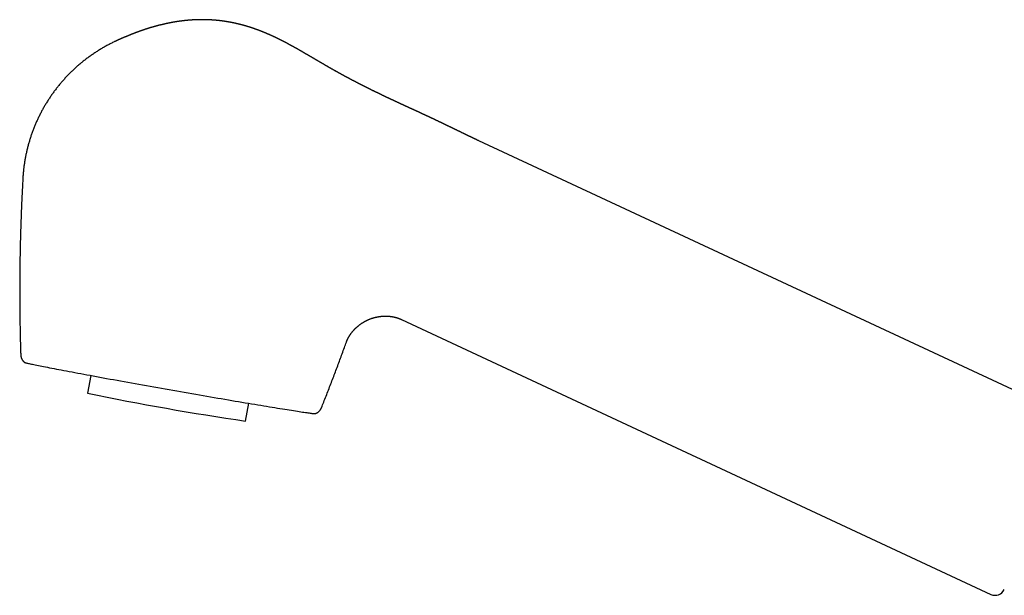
# Model space of a CAD drawing. Header units: millimetres. Extents: x 8 to 815, y 12 to 600.
# Tile 1 of 22: x 33 to 180, y 514 to 600. Entities that reach past the tile are written whole.
import ezdxf

# ---------------------------------------------------------------- set-up
doc = ezdxf.new("R2010")
doc.units = ezdxf.units.MM

msp = doc.modelspace()

# ---------------------------------------------------------------- linework, layer by layer
at = {"color": 7, "linetype": 'Continuous', "lineweight": 30}
for p, q in [((189.84, 540.85), (101.3, 582.13)), ((89.77, 555.51), (177.59, 514.56)), ((81.55, 552.13), (81.57, 552.16)), ((43.46, 547.18), (42.99, 544.53)), ((66.54, 540.38), (67.01, 543.03))]:
    msp.add_line(p, q, dxfattribs=at)
at = {"color": 7, "linetype": 'Continuous', "lineweight": 30, "flags": 128}
msp.add_lwpolyline([(33.6, 549.14), (33.6, 549.13), (33.62, 549.12), (33.65, 549.11), (33.7, 549.1), (33.77, 549.08), (33.84, 549.06), (33.94, 549.03), (34.05, 549.01), (34.17, 548.98), (34.3, 548.95), (34.46, 548.92), (34.62, 548.88), (34.8, 548.84), (34.99, 548.8), (35.2, 548.76), (35.42, 548.71), (35.66, 548.67), (35.91, 548.62), (36.17, 548.56), (36.44, 548.51), (36.73, 548.45), (37.03, 548.39), (37.34, 548.33), (37.67, 548.27), (38, 548.21), (38.35, 548.14), (38.71, 548.07), (39.08, 548), (39.47, 547.93), (39.86, 547.85), (40.27, 547.78), (40.68, 547.7), (41.1, 547.62), (41.54, 547.54), (41.98, 547.45), (42.43, 547.37), (42.9, 547.29), (43.37, 547.2), (43.84, 547.11), (44.33, 547.02), (44.82, 546.93), (45.32, 546.84), (45.83, 546.75), (46.35, 546.65), (46.87, 546.56), (47.39, 546.46), (47.92, 546.37), (48.46, 546.27), (49, 546.17), (49.54, 546.08), (50.09, 545.98), (50.65, 545.88), (51.2, 545.78), (51.76, 545.68), (52.32, 545.58), (52.88, 545.48), (53.45, 545.38), (54.01, 545.28), (54.58, 545.18), (55.15, 545.08), (55.71, 544.98), (56.28, 544.88), (56.85, 544.78), (57.41, 544.68), (57.98, 544.58), (58.54, 544.48), (59.1, 544.39), (59.65, 544.29), (60.21, 544.19), (60.76, 544.1), (61.31, 544), (61.85, 543.91), (62.39, 543.82), (62.92, 543.73), (63.45, 543.64), (63.97, 543.55), (64.49, 543.46), (65, 543.37), (65.5, 543.29), (66, 543.2), (66.48, 543.12), (66.97, 543.04), (67.44, 542.96), (67.9, 542.88), (68.36, 542.8), (68.81, 542.73), (69.25, 542.66), (69.67, 542.58), (70.09, 542.52), (70.5, 542.45), (70.9, 542.38), (71.29, 542.32), (71.66, 542.26), (72.03, 542.2), (72.38, 542.14), (72.72, 542.09), (73.05, 542.04), (73.37, 541.99), (73.67, 541.94), (73.97, 541.89), (74.25, 541.85), (74.51, 541.81), (74.77, 541.77), (75.01, 541.73), (75.23, 541.7), (75.45, 541.67), (75.65, 541.64), (75.83, 541.61), (76, 541.59), (76.16, 541.57), (76.3, 541.55), (76.43, 541.53), (76.54, 541.52), (76.64, 541.51), (76.73, 541.5), (76.8, 541.5), (76.85, 541.49), (76.89, 541.49), (76.92, 541.5), (76.92, 541.5)], dxfattribs=at)
at = {"color": 7, "linetype": 'Continuous', "lineweight": 30}
for centre, radius, start, end in [((125.14, 941.6), 405.47, 258.3112, 261.691), ((178.22, 515.92), 1.5, 245, 335)]:
    msp.add_arc(centre, radius, start, end, dxfattribs=at)
for points, knots in [([(101.3, 582.13), (101.29, 582.14), (101.26, 582.16), (101.19, 582.19), (101.11, 582.22), (101.04, 582.26), (100.97, 582.29), (100.92, 582.31), (100.87, 582.34), (100.82, 582.36), (100.77, 582.38), (100.72, 582.41), (100.68, 582.43), (100.65, 582.44), (100.63, 582.45), (100.61, 582.46), (100.59, 582.47), (100.55, 582.49), (100.5, 582.51), (100.44, 582.54), (100.37, 582.57), (100.31, 582.6), (100.26, 582.62), (100.22, 582.64), (100.18, 582.66), (100.14, 582.68), (100.1, 582.7), (100.07, 582.72), (100.04, 582.73), (100.02, 582.74), (99.99, 582.75), (99.97, 582.77), (99.93, 582.78), (99.89, 582.8), (99.85, 582.82), (99.8, 582.85), (99.74, 582.87), (99.69, 582.9), (99.64, 582.92), (99.59, 582.95), (99.55, 582.97), (99.52, 582.98), (99.49, 582.99), (99.47, 583.01), (99.44, 583.02), (99.4, 583.04), (99.37, 583.05), (99.33, 583.07), (99.28, 583.1), (99.21, 583.13), (99.13, 583.17), (99.04, 583.21), (98.94, 583.26), (98.83, 583.32), (98.74, 583.36), (98.67, 583.39), (98.61, 583.42), (98.56, 583.45), (98.51, 583.47), (98.47, 583.49), (98.44, 583.5), (98.41, 583.52), (98.39, 583.53), (98.37, 583.54), (98.35, 583.55), (98.32, 583.56), (98.29, 583.58), (98.25, 583.6), (98.21, 583.62), (98.17, 583.64), (98.12, 583.66), (98.07, 583.68), (98.01, 583.71), (97.96, 583.74), (97.92, 583.76), (97.88, 583.77), (97.86, 583.79), (97.84, 583.79), (97.82, 583.81), (97.79, 583.82), (97.76, 583.84), (97.7, 583.86), (97.63, 583.9), (97.55, 583.94), (97.48, 583.97), (97.41, 584), (97.36, 584.03), (97.32, 584.05), (97.29, 584.06), (97.27, 584.07), (97.26, 584.08), (97.24, 584.09), (97.23, 584.09), (97.2, 584.1), (97.17, 584.12), (97.12, 584.14), (97.06, 584.18), (96.99, 584.21), (96.92, 584.24), (96.86, 584.27), (96.8, 584.3), (96.74, 584.33), (96.68, 584.36), (96.6, 584.4), (96.51, 584.44), (96.4, 584.49), (96.32, 584.53), (96.25, 584.57), (96.2, 584.59), (96.15, 584.61), (96.11, 584.63), (96.06, 584.66), (96, 584.69), (95.93, 584.72), (95.86, 584.75), (95.8, 584.78), (95.74, 584.81), (95.7, 584.83), (95.67, 584.85), (95.64, 584.86), (95.62, 584.87), (95.6, 584.88), (95.57, 584.89), (95.55, 584.91), (95.51, 584.92), (95.46, 584.94), (95.4, 584.97), (95.34, 585), (95.28, 585.03), (95.23, 585.06), (95.18, 585.08), (95.14, 585.1), (95.1, 585.12), (95, 585.16), (94.9, 585.21), (94.81, 585.26), (94.76, 585.28), (94.71, 585.3), (94.66, 585.33), (94.61, 585.35), (94.57, 585.37), (94.53, 585.39), (94.5, 585.4), (94.46, 585.42), (94.42, 585.44), (94.36, 585.47), (94.3, 585.5), (94.23, 585.53), (94.16, 585.56), (94.09, 585.59), (94.03, 585.62), (93.98, 585.65), (93.93, 585.67), (93.88, 585.69), (93.84, 585.71), (93.79, 585.74), (93.74, 585.76), (93.69, 585.78), (93.65, 585.8), (93.61, 585.82), (93.56, 585.84), (93.52, 585.86), (93.49, 585.87), (93.46, 585.89), (93.44, 585.9), (93.42, 585.91), (93.38, 585.92), (93.34, 585.94), (93.3, 585.96), (93.25, 585.99), (93.2, 586.01), (93.15, 586.03), (93.1, 586.06), (93.04, 586.08), (93, 586.1), (92.95, 586.12), (92.92, 586.14), (92.88, 586.16), (92.85, 586.17), (92.8, 586.19), (92.75, 586.22), (92.7, 586.24), (92.65, 586.26), (92.6, 586.29), (92.54, 586.32), (92.47, 586.35), (92.4, 586.38), (92.34, 586.41), (92.28, 586.44), (92.23, 586.46), (92.18, 586.48), (92.13, 586.51), (92.08, 586.53), (92.04, 586.55), (92, 586.56), (91.97, 586.58), (91.93, 586.6), (91.9, 586.61), (91.86, 586.63), (91.84, 586.64), (91.82, 586.65), (91.8, 586.66), (91.78, 586.67), (91.75, 586.68), (91.72, 586.69), (91.68, 586.71), (91.63, 586.73), (91.58, 586.76), (91.54, 586.78), (91.5, 586.8), (91.45, 586.82), (91.4, 586.84), (91.35, 586.87), (91.3, 586.89), (91.26, 586.9), (91.23, 586.92), (91.2, 586.93), (91.15, 586.95), (91.1, 586.98), (91.04, 587), (90.98, 587.03), (90.93, 587.06), (90.87, 587.08), (90.81, 587.11), (90.77, 587.13), (90.73, 587.15), (90.7, 587.16), (90.68, 587.17), (90.65, 587.18), (90.63, 587.2), (90.58, 587.22), (90.51, 587.25), (90.43, 587.29), (90.36, 587.32), (90.29, 587.35), (90.22, 587.38), (90.16, 587.41), (90.1, 587.44), (90.05, 587.46), (90, 587.49), (89.95, 587.51), (89.9, 587.53), (89.84, 587.56), (89.79, 587.58), (89.74, 587.61), (89.69, 587.63), (89.65, 587.65), (89.61, 587.67), (89.58, 587.68), (89.56, 587.69), (89.55, 587.69), (89.54, 587.7), (89.52, 587.71), (89.5, 587.72), (89.46, 587.73), (89.41, 587.76), (89.35, 587.78), (89.29, 587.81), (89.23, 587.84), (89.18, 587.86), (89.14, 587.88), (89.1, 587.9), (89.07, 587.92), (89.03, 587.93), (89, 587.95), (88.98, 587.96), (88.95, 587.97), (88.91, 587.99), (88.85, 588.02), (88.78, 588.05), (88.73, 588.08), (88.67, 588.1), (88.63, 588.12), (88.58, 588.14), (88.53, 588.17), (88.49, 588.18), (88.46, 588.2), (88.44, 588.21), (88.42, 588.22), (88.4, 588.23), (88.37, 588.24), (88.34, 588.26), (88.29, 588.28), (88.23, 588.31), (88.16, 588.34), (88.1, 588.37), (88.04, 588.4), (87.99, 588.42), (87.94, 588.44), (87.88, 588.47), (87.82, 588.5), (87.74, 588.54), (87.65, 588.58), (87.57, 588.62), (87.5, 588.65), (87.46, 588.67), (87.41, 588.69), (87.37, 588.71), (87.34, 588.73), (87.31, 588.74), (87.27, 588.76), (87.22, 588.78), (87.18, 588.81), (87.13, 588.83), (87.07, 588.86), (86.99, 588.89), (86.91, 588.93), (86.84, 588.97), (86.78, 589), (86.73, 589.02), (86.69, 589.04), (86.65, 589.06), (86.6, 589.08), (86.56, 589.1), (86.53, 589.12), (86.5, 589.13), (86.47, 589.15), (86.43, 589.16), (86.4, 589.18), (86.36, 589.2), (86.33, 589.21), (86.3, 589.23), (86.28, 589.24), (86.26, 589.25), (86.24, 589.26), (86.21, 589.27), (86.19, 589.28), (86.14, 589.3), (86.09, 589.33), (86.03, 589.36), (85.96, 589.39), (85.91, 589.42), (85.86, 589.44), (85.81, 589.46), (85.78, 589.48), (85.76, 589.49), (85.74, 589.5), (85.71, 589.51), (85.68, 589.53), (85.64, 589.55), (85.6, 589.57), (85.54, 589.59), (85.47, 589.63), (85.39, 589.67), (85.31, 589.71), (85.22, 589.75), (85.14, 589.79), (85.06, 589.83), (85, 589.86), (84.95, 589.89), (84.89, 589.91), (84.84, 589.94), (84.79, 589.96), (84.75, 589.98), (84.72, 590), (84.69, 590.02), (84.66, 590.03), (84.65, 590.04), (84.63, 590.05), (84.6, 590.06), (84.56, 590.08), (84.52, 590.1), (84.47, 590.12), (84.42, 590.15), (84.36, 590.18), (84.3, 590.21), (84.23, 590.24), (84.17, 590.27), (84.12, 590.3), (84.09, 590.32), (84.07, 590.33), (84.04, 590.34), (84, 590.36), (83.96, 590.38), (83.91, 590.41), (83.86, 590.43), (83.81, 590.46), (83.75, 590.49), (83.7, 590.52), (83.66, 590.54), (83.63, 590.55), (83.61, 590.56), (83.59, 590.57), (83.56, 590.59), (83.53, 590.6), (83.48, 590.62), (83.44, 590.65), (83.39, 590.68), (83.34, 590.7), (83.29, 590.72), (83.25, 590.75), (83.2, 590.77), (83.16, 590.79), (83.13, 590.81), (83.1, 590.82), (83.08, 590.84), (83.05, 590.85), (83.01, 590.87), (82.97, 590.89), (82.91, 590.92), (82.85, 590.95), (82.78, 590.99), (82.7, 591.03), (82.63, 591.07), (82.55, 591.11), (82.47, 591.15), (82.39, 591.19), (82.31, 591.23), (82.25, 591.27), (82.2, 591.29), (82.16, 591.32), (82.11, 591.34), (82.07, 591.36), (82.04, 591.38), (82.01, 591.4), (81.97, 591.41), (81.93, 591.44), (81.87, 591.47), (81.81, 591.5), (81.74, 591.54), (81.68, 591.57), (81.63, 591.6), (81.6, 591.61), (81.58, 591.63), (81.55, 591.64), (81.52, 591.66), (81.47, 591.68), (81.42, 591.71), (81.37, 591.74), (81.31, 591.77), (81.27, 591.79), (81.22, 591.82), (81.18, 591.84), (81.14, 591.86), (81.11, 591.88), (81.09, 591.89), (81.07, 591.9), (81.04, 591.92), (81.01, 591.93), (80.97, 591.96), (80.92, 591.98), (80.87, 592.01), (80.82, 592.04), (80.77, 592.06), (80.73, 592.09), (80.68, 592.11), (80.64, 592.14), (80.6, 592.16), (80.56, 592.18), (80.5, 592.21), (80.45, 592.24), (80.38, 592.28), (80.32, 592.31), (80.26, 592.34), (80.2, 592.38), (80.15, 592.41), (80.11, 592.43), (80.09, 592.44), (80.06, 592.46), (80.04, 592.47), (80.02, 592.48), (79.99, 592.5), (79.95, 592.52), (79.9, 592.55), (79.84, 592.58), (79.78, 592.62), (79.72, 592.65), (79.68, 592.67), (79.64, 592.69), (79.61, 592.71), (79.58, 592.73), (79.55, 592.74), (79.51, 592.77), (79.47, 592.79), (79.41, 592.82), (79.34, 592.86), (79.25, 592.92), (79.16, 592.97), (79.08, 593.01), (79.01, 593.05), (78.96, 593.08), (78.9, 593.12), (78.83, 593.15), (78.77, 593.19), (78.72, 593.22), (78.66, 593.25), (78.62, 593.28), (78.58, 593.3), (78.54, 593.32), (78.49, 593.35), (78.44, 593.38), (78.39, 593.41), (78.34, 593.44), (78.3, 593.46), (78.26, 593.49), (78.22, 593.51), (78.19, 593.53), (78.16, 593.54), (78.14, 593.56), (78.1, 593.58), (78.06, 593.6), (78.02, 593.62), (77.98, 593.65), (77.94, 593.67), (77.9, 593.7), (77.85, 593.72), (77.81, 593.74), (77.78, 593.76), (77.76, 593.77), (77.74, 593.78), (77.73, 593.8), (77.7, 593.81), (77.66, 593.83), (77.61, 593.86), (77.56, 593.89), (77.5, 593.92), (77.45, 593.96), (77.39, 593.99), (77.35, 594.02), (77.31, 594.04), (77.28, 594.06), (77.25, 594.07), (77.23, 594.09), (77.2, 594.1), (77.16, 594.13), (77.12, 594.15), (77.07, 594.18), (77.02, 594.21), (76.97, 594.24), (76.92, 594.27), (76.88, 594.29), (76.85, 594.31), (76.84, 594.32), (76.81, 594.33), (76.79, 594.35), (76.75, 594.37), (76.7, 594.4), (76.64, 594.43), (76.57, 594.47), (76.51, 594.51), (76.45, 594.54), (76.41, 594.57), (76.37, 594.59), (76.32, 594.62), (76.27, 594.65), (76.22, 594.68), (76.16, 594.71), (76.11, 594.74), (76.07, 594.77), (76.03, 594.79), (75.99, 594.81), (75.95, 594.84), (75.88, 594.88), (75.8, 594.92), (75.71, 594.98), (75.63, 595.03), (75.54, 595.07), (75.46, 595.12), (75.37, 595.17), (75.29, 595.22), (75.21, 595.27), (75.14, 595.31), (75.07, 595.35), (75.01, 595.38), (74.93, 595.43), (74.85, 595.48), (74.77, 595.52), (74.7, 595.56), (74.66, 595.58), (74.63, 595.6), (74.59, 595.62), (74.55, 595.65), (74.51, 595.67), (74.46, 595.7), (74.4, 595.73), (74.34, 595.77), (74.29, 595.79), (74.25, 595.82), (74.21, 595.84), (74.18, 595.86), (74.15, 595.87), (74.13, 595.89), (74.11, 595.9), (74.08, 595.91), (74.04, 595.94), (73.99, 595.96), (73.93, 596), (73.86, 596.04), (73.79, 596.08), (73.72, 596.12), (73.65, 596.15), (73.6, 596.18), (73.54, 596.21), (73.49, 596.24), (73.43, 596.28), (73.37, 596.31), (73.31, 596.34), (73.25, 596.37), (73.21, 596.4), (73.18, 596.42), (73.14, 596.43), (73.1, 596.45), (73.05, 596.48), (72.99, 596.51), (72.94, 596.54), (72.89, 596.57), (72.85, 596.59), (72.8, 596.62), (72.77, 596.64), (72.74, 596.65), (72.71, 596.66), (72.69, 596.68), (72.66, 596.69), (72.63, 596.71), (72.58, 596.74), (72.52, 596.77), (72.46, 596.8), (72.41, 596.83), (72.36, 596.85), (72.31, 596.87), (72.28, 596.89), (72.25, 596.91), (72.22, 596.92), (72.2, 596.93), (72.18, 596.94), (72.16, 596.95), (72.13, 596.97), (72.09, 596.99), (72.04, 597.01), (72, 597.04), (71.95, 597.06), (71.9, 597.09), (71.85, 597.11), (71.8, 597.14), (71.75, 597.16), (71.7, 597.19), (71.65, 597.21), (71.59, 597.24), (71.54, 597.27), (71.49, 597.29), (71.45, 597.31), (71.4, 597.34), (71.35, 597.36), (71.31, 597.38), (71.26, 597.4), (71.23, 597.42), (71.2, 597.43), (71.17, 597.45), (71.15, 597.46), (71.12, 597.47), (71.08, 597.49), (71.04, 597.51), (71, 597.53), (70.95, 597.55), (70.88, 597.59), (70.8, 597.63), (70.72, 597.66), (70.66, 597.69), (70.59, 597.72), (70.53, 597.75), (70.47, 597.78), (70.41, 597.8), (70.36, 597.83), (70.31, 597.85), (70.28, 597.87), (70.24, 597.88), (70.2, 597.9), (70.15, 597.92), (70.12, 597.94), (70.09, 597.95), (70.07, 597.96), (70.05, 597.96), (70.04, 597.97), (70.03, 597.98), (70.01, 597.98), (69.98, 598), (69.94, 598.01), (69.89, 598.04), (69.82, 598.06), (69.76, 598.09), (69.69, 598.12), (69.62, 598.15), (69.56, 598.18), (69.52, 598.19), (69.48, 598.21), (69.45, 598.22), (69.43, 598.23), (69.4, 598.24), (69.37, 598.26), (69.33, 598.27), (69.28, 598.29), (69.23, 598.31), (69.19, 598.33), (69.14, 598.35), (69.08, 598.37), (69.03, 598.39), (68.98, 598.41), (68.94, 598.43), (68.92, 598.44), (68.89, 598.45), (68.87, 598.46), (68.83, 598.47), (68.79, 598.49), (68.73, 598.51), (68.67, 598.53), (68.62, 598.55), (68.57, 598.57), (68.52, 598.59), (68.47, 598.61), (68.42, 598.63), (68.37, 598.65), (68.31, 598.67), (68.27, 598.69), (68.23, 598.7), (68.19, 598.71), (68.16, 598.73), (68.11, 598.74), (68.06, 598.76), (68, 598.78), (67.91, 598.81), (67.83, 598.84), (67.76, 598.87), (67.71, 598.88), (67.66, 598.9), (67.62, 598.91), (67.58, 598.93), (67.54, 598.94), (67.49, 598.96), (67.44, 598.97), (67.38, 598.99), (67.32, 599.01), (67.26, 599.03), (67.2, 599.05), (67.14, 599.07), (67.08, 599.09), (67.03, 599.11), (66.99, 599.12), (66.95, 599.13), (66.92, 599.14), (66.88, 599.15), (66.83, 599.17), (66.78, 599.18), (66.72, 599.2), (66.66, 599.22), (66.59, 599.24), (66.53, 599.26), (66.47, 599.27), (66.42, 599.29), (66.38, 599.3), (66.35, 599.31), (66.33, 599.31), (66.29, 599.32), (66.25, 599.34), (66.2, 599.35), (66.16, 599.36), (66.11, 599.37), (66.05, 599.39), (65.99, 599.41), (65.91, 599.43), (65.85, 599.44), (65.8, 599.46), (65.76, 599.47), (65.73, 599.47), (65.71, 599.48), (65.69, 599.48), (65.67, 599.49), (65.64, 599.49), (65.6, 599.5), (65.56, 599.52), (65.51, 599.53), (65.46, 599.54), (65.42, 599.55), (65.34, 599.57), (65.25, 599.59), (65.15, 599.61), (65.08, 599.63), (65.04, 599.64), (65.01, 599.64), (64.98, 599.65), (64.94, 599.66), (64.88, 599.67), (64.81, 599.69), (64.73, 599.7), (64.64, 599.72), (64.56, 599.74), (64.49, 599.75), (64.45, 599.76), (64.41, 599.77), (64.37, 599.78), (64.34, 599.78), (64.32, 599.79), (64.29, 599.79), (64.27, 599.79), (64.23, 599.8), (64.18, 599.81), (64.13, 599.82), (64.07, 599.83), (64, 599.84), (63.94, 599.85), (63.87, 599.86), (63.82, 599.87), (63.76, 599.88), (63.72, 599.89), (63.68, 599.9), (63.65, 599.9), (63.6, 599.91), (63.54, 599.92), (63.48, 599.93), (63.4, 599.94), (63.32, 599.95), (63.24, 599.96), (63.16, 599.97), (63.08, 599.98), (63.03, 599.99), (62.99, 600), (62.97, 600), (62.94, 600), (62.9, 600.01), (62.86, 600.01), (62.8, 600.02), (62.75, 600.03), (62.69, 600.03), (62.64, 600.04), (62.59, 600.04), (62.53, 600.05), (62.47, 600.06), (62.42, 600.06), (62.37, 600.07), (62.33, 600.07), (62.28, 600.08), (62.23, 600.08), (62.17, 600.09), (62.11, 600.09), (62.05, 600.1), (61.98, 600.1), (61.91, 600.11), (61.85, 600.11), (61.79, 600.12), (61.73, 600.12), (61.67, 600.13), (61.62, 600.13), (61.58, 600.13), (61.52, 600.14), (61.46, 600.14), (61.38, 600.15), (61.29, 600.15), (61.2, 600.16), (61.11, 600.16), (61.05, 600.16), (61, 600.16), (60.96, 600.17), (60.93, 600.17), (60.91, 600.17), (60.89, 600.17), (60.87, 600.17), (60.83, 600.17), (60.79, 600.17), (60.74, 600.17), (60.68, 600.18), (60.61, 600.18), (60.55, 600.18), (60.49, 600.18), (60.43, 600.18), (60.37, 600.18), (60.33, 600.18), (60.28, 600.18), (60.24, 600.18), (60.22, 600.18), (60.2, 600.18), (60.17, 600.18), (60.15, 600.18), (60.11, 600.18), (60.07, 600.18), (60.01, 600.18), (59.95, 600.18), (59.89, 600.18), (59.84, 600.18), (59.79, 600.18), (59.75, 600.18), (59.71, 600.18), (59.67, 600.18), (59.63, 600.18), (59.59, 600.18), (59.54, 600.18), (59.49, 600.18), (59.43, 600.18), (59.37, 600.17), (59.3, 600.17), (59.22, 600.17), (59.14, 600.17), (59.05, 600.16), (58.95, 600.16), (58.86, 600.15), (58.78, 600.15), (58.72, 600.15), (58.66, 600.14), (58.6, 600.14), (58.53, 600.13), (58.45, 600.13), (58.36, 600.12), (58.27, 600.12), (58.17, 600.11), (58.09, 600.1), (58.03, 600.1), (57.98, 600.09), (57.93, 600.09), (57.9, 600.08), (57.86, 600.08), (57.82, 600.08), (57.79, 600.07), (57.75, 600.07), (57.7, 600.07), (57.66, 600.06), (57.61, 600.06), (57.56, 600.05), (57.5, 600.05), (57.44, 600.04), (57.38, 600.03), (57.33, 600.03), (57.28, 600.02), (57.25, 600.02), (57.22, 600.01), (57.2, 600.01), (57.16, 600.01), (57.11, 600), (57.04, 599.99), (56.96, 599.98), (56.88, 599.97), (56.8, 599.96), (56.73, 599.95), (56.66, 599.94), (56.6, 599.93), (56.55, 599.93), (56.51, 599.92), (56.47, 599.92), (56.42, 599.91), (56.36, 599.9), (56.27, 599.89), (56.19, 599.87), (56.11, 599.86), (56.03, 599.85), (55.96, 599.83), (55.88, 599.82), (55.79, 599.81), (55.72, 599.79), (55.65, 599.78), (55.59, 599.77), (55.54, 599.76), (55.5, 599.75), (55.45, 599.74), (55.39, 599.73), (55.33, 599.72), (55.27, 599.71), (55.21, 599.7), (55.15, 599.69), (55.09, 599.67), (55.05, 599.67), (55.02, 599.66), (55, 599.66), (54.98, 599.65), (54.96, 599.65), (54.93, 599.64), (54.89, 599.63), (54.84, 599.62), (54.8, 599.61), (54.75, 599.6), (54.69, 599.59), (54.63, 599.58), (54.56, 599.56), (54.49, 599.55), (54.43, 599.53), (54.36, 599.52), (54.29, 599.5), (54.21, 599.48), (54.13, 599.46), (54.04, 599.44), (53.96, 599.42), (53.9, 599.41), (53.85, 599.39), (53.79, 599.38), (53.74, 599.37), (53.69, 599.36), (53.65, 599.35), (53.62, 599.34), (53.6, 599.33), (53.57, 599.33), (53.54, 599.32), (53.5, 599.31), (53.45, 599.29), (53.37, 599.27), (53.28, 599.25), (53.16, 599.22), (53.05, 599.19), (52.96, 599.16), (52.9, 599.15), (52.87, 599.14), (52.85, 599.13), (52.83, 599.12), (52.8, 599.12), (52.76, 599.11), (52.72, 599.09), (52.66, 599.07), (52.59, 599.05), (52.52, 599.03), (52.45, 599.02), (52.4, 599), (52.34, 598.98), (52.3, 598.97), (52.26, 598.96), (52.21, 598.94), (52.17, 598.93), (52.13, 598.92), (52.08, 598.9), (52.03, 598.88), (51.96, 598.86), (51.88, 598.84), (51.8, 598.81), (51.72, 598.79), (51.64, 598.76), (51.56, 598.74), (51.49, 598.71), (51.42, 598.69), (51.36, 598.67), (51.31, 598.65), (51.25, 598.63), (51.17, 598.6), (51.08, 598.57), (50.98, 598.54), (50.88, 598.5), (50.79, 598.47), (50.72, 598.45), (50.67, 598.43), (50.62, 598.41), (50.57, 598.39), (50.53, 598.38), (50.5, 598.37), (50.48, 598.36), (50.46, 598.35), (50.43, 598.34), (50.39, 598.33), (50.34, 598.31), (50.27, 598.28), (50.2, 598.26), (50.12, 598.23), (50.05, 598.2), (49.99, 598.18), (49.95, 598.16), (49.9, 598.14), (49.85, 598.12), (49.8, 598.1), (49.75, 598.09), (49.72, 598.07), (49.68, 598.06), (49.66, 598.05), (49.62, 598.04), (49.58, 598.02), (49.53, 598), (49.48, 597.98), (49.43, 597.96), (49.37, 597.94), (49.32, 597.91), (49.25, 597.89), (49.19, 597.86), (49.12, 597.83), (49.03, 597.8), (48.92, 597.75), (48.81, 597.7), (48.71, 597.66), (48.63, 597.63), (48.56, 597.6), (48.5, 597.58), (48.46, 597.56), (48.42, 597.54), (48.38, 597.52), (48.34, 597.51), (48.29, 597.48), (48.24, 597.46), (48.19, 597.44), (48.14, 597.42), (48.1, 597.4), (48.07, 597.39), (48.04, 597.37), (48, 597.36), (47.96, 597.34), (47.92, 597.32), (47.86, 597.29), (47.8, 597.27), (47.73, 597.24), (47.67, 597.21), (47.6, 597.18), (47.55, 597.15), (47.49, 597.13), (47.43, 597.1), (47.35, 597.06), (47.25, 597.02), (47.16, 596.97), (47.1, 596.94), (47.07, 596.93)], [0, 0, 0, 0, 0.0004919, 0.0021269, 0.0035913, 0.004964, 0.0064452, 0.0071716, 0.0079968, 0.008922, 0.009947, 0.0110667, 0.0118233, 0.0123573, 0.0126724, 0.0129496, 0.0132891, 0.0140502, 0.0150098, 0.0161655, 0.0174387, 0.0187912, 0.0195102, 0.0202497, 0.0210098, 0.0217904, 0.0225813, 0.0232521, 0.023763, 0.02415, 0.0245548, 0.0250587, 0.0256617, 0.026364, 0.0273417, 0.0283165, 0.0292868, 0.0302527, 0.0312142, 0.032159, 0.032964, 0.0335863, 0.0340437, 0.034466, 0.0350654, 0.0356628, 0.0363689, 0.0370982, 0.0378089, 0.0394257, 0.0409367, 0.042369, 0.0445694, 0.0465989, 0.0486032, 0.0495469, 0.0506094, 0.0517912, 0.0525434, 0.0533005, 0.0539447, 0.0544671, 0.0548739, 0.0551873, 0.0555923, 0.0561178, 0.0567637, 0.057515, 0.058308, 0.0590855, 0.0598473, 0.0609088, 0.0619384, 0.0629345, 0.0638121, 0.064524, 0.0648683, 0.0651644, 0.0655567, 0.0660918, 0.0667697, 0.0675277, 0.0692288, 0.0708055, 0.0721081, 0.0733114, 0.0743756, 0.0752591, 0.0756332, 0.0759621, 0.0762459, 0.0764845, 0.0767473, 0.0771745, 0.0777701, 0.0785215, 0.080047, 0.0813755, 0.0825071, 0.0837313, 0.0848755, 0.0859674, 0.0871698, 0.0884925, 0.0903613, 0.0923299, 0.0942735, 0.0953868, 0.0962906, 0.0970159, 0.097847, 0.0988299, 0.0999367, 0.1011582, 0.1024917, 0.1039371, 0.1048093, 0.1056102, 0.1062803, 0.1068197, 0.1072283, 0.1075332, 0.1079507, 0.1084821, 0.1091273, 0.1098105, 0.1112194, 0.1124683, 0.1135572, 0.1145084, 0.1153398, 0.1160536, 0.1168552, 0.1178761, 0.121432, 0.1223915, 0.1233512, 0.124311, 0.125271, 0.1261948, 0.1269617, 0.1275339, 0.1281248, 0.1288451, 0.1296949, 0.1306719, 0.1319676, 0.1332546, 0.1345328, 0.1358023, 0.1370111, 0.1380592, 0.1389438, 0.1397399, 0.1405934, 0.1415083, 0.142542, 0.1432641, 0.1440421, 0.144876, 0.1457571, 0.1465393, 0.1471695, 0.1476476, 0.1479986, 0.1484516, 0.1490623, 0.1498155, 0.1506963, 0.1515711, 0.1524201, 0.1534947, 0.1545247, 0.1555103, 0.1564235, 0.1572217, 0.1579042, 0.1584797, 0.1591269, 0.1599588, 0.1609117, 0.1618795, 0.1628555, 0.1638395, 0.1648206, 0.1662231, 0.1675384, 0.1687457, 0.1698284, 0.1706946, 0.1716136, 0.1725879, 0.1736941, 0.1742786, 0.174901, 0.1755614, 0.1762597, 0.1769823, 0.1776066, 0.1780782, 0.1784363, 0.178721, 0.1790781, 0.179521, 0.1802104, 0.1810393, 0.1819431, 0.1828037, 0.1836186, 0.1843877, 0.185111, 0.1862669, 0.1872778, 0.1881293, 0.1888202, 0.1893106, 0.1899519, 0.190758, 0.1917289, 0.1928742, 0.1939952, 0.1950909, 0.1961613, 0.1972063, 0.1981879, 0.1988309, 0.1993548, 0.1997596, 0.2001253, 0.2006447, 0.2013262, 0.202845, 0.2043315, 0.2057327, 0.2070514, 0.2083173, 0.2095386, 0.210548, 0.2115157, 0.2124484, 0.2133828, 0.2143239, 0.2153369, 0.2164971, 0.2172851, 0.2181291, 0.2190038, 0.2197383, 0.2203003, 0.220621, 0.2208382, 0.2210512, 0.2213084, 0.2216096, 0.2223698, 0.2233176, 0.2244407, 0.2256777, 0.2270203, 0.2277182, 0.2284416, 0.2291905, 0.2299403, 0.2305747, 0.2310785, 0.2314763, 0.2318935, 0.2328387, 0.2339315, 0.2351429, 0.2364193, 0.2372542, 0.2381143, 0.2389996, 0.2398942, 0.2406632, 0.2412267, 0.2416611, 0.2419799, 0.2423666, 0.2428788, 0.2435167, 0.24428, 0.2457012, 0.2469673, 0.2480784, 0.2491168, 0.250074, 0.2509672, 0.2519856, 0.2532018, 0.2548426, 0.2565118, 0.2581958, 0.2591952, 0.2601437, 0.2609678, 0.2616671, 0.262252, 0.2628333, 0.2635629, 0.2644345, 0.2653474, 0.2662671, 0.2671935, 0.2688177, 0.2703553, 0.2717866, 0.2730753, 0.2738119, 0.2745598, 0.2753318, 0.2761278, 0.2770037, 0.2775185, 0.2780775, 0.2786805, 0.2793277, 0.280019, 0.2807499, 0.281405, 0.2819333, 0.2823508, 0.2826555, 0.2830165, 0.283464, 0.2839979, 0.2846183, 0.2858681, 0.2870718, 0.2882091, 0.2892799, 0.2902838, 0.291153, 0.2916826, 0.2921074, 0.2924536, 0.2929074, 0.293505, 0.2942467, 0.2950813, 0.2958958, 0.2975234, 0.2990444, 0.3004826, 0.3022323, 0.3038815, 0.3054431, 0.3063736, 0.3073264, 0.3083902, 0.3095864, 0.3103294, 0.3111151, 0.3118359, 0.3124121, 0.3128437, 0.3131307, 0.3133661, 0.3139289, 0.3146616, 0.3155643, 0.3164197, 0.3173848, 0.3184593, 0.3196433, 0.3209366, 0.3223302, 0.3231289, 0.3237339, 0.3241815, 0.3246363, 0.3254064, 0.3262444, 0.3270738, 0.328003, 0.3290358, 0.330172, 0.3313833, 0.3320441, 0.3325488, 0.3329037, 0.3332816, 0.333761, 0.3343421, 0.3352286, 0.3362027, 0.3371438, 0.3380504, 0.3389227, 0.3397605, 0.3407019, 0.3415172, 0.3421661, 0.3426485, 0.3430282, 0.3435605, 0.3442462, 0.3450814, 0.3459309, 0.3474483, 0.3487649, 0.3501957, 0.3515925, 0.3530279, 0.3545629, 0.3562198, 0.3579801, 0.3589081, 0.3598289, 0.3607424, 0.3616159, 0.3623557, 0.3629465, 0.3635289, 0.3642234, 0.3650299, 0.366207, 0.3674489, 0.3687305, 0.3700517, 0.3708137, 0.3714038, 0.3718285, 0.3723077, 0.3729477, 0.3738519, 0.3749251, 0.3759713, 0.3769568, 0.3778815, 0.3787455, 0.3795487, 0.3802687, 0.3808465, 0.3813203, 0.3816928, 0.382135, 0.3827494, 0.3835362, 0.384615, 0.3856312, 0.3865664, 0.3874205, 0.3883342, 0.3891772, 0.3899635, 0.3907144, 0.3915819, 0.3925954, 0.3937506, 0.3949435, 0.3961314, 0.3973142, 0.398492, 0.3996146, 0.4002417, 0.4007724, 0.4012069, 0.4015967, 0.4020496, 0.4026562, 0.403408, 0.4041635, 0.4055956, 0.4068197, 0.4078414, 0.4087377, 0.4095322, 0.409998, 0.4105132, 0.4111413, 0.4118823, 0.4126826, 0.4134562, 0.4153913, 0.4171614, 0.4188342, 0.4206011, 0.421681, 0.4228169, 0.424006, 0.4252015, 0.4263863, 0.4275604, 0.4286503, 0.4294822, 0.4302108, 0.4310122, 0.4318988, 0.4328828, 0.4339741, 0.4348174, 0.4357151, 0.4366296, 0.4373919, 0.4379815, 0.4383985, 0.4388721, 0.4394999, 0.4402821, 0.4411911, 0.4419628, 0.4427722, 0.4436192, 0.4445038, 0.4453525, 0.4458868, 0.4463013, 0.4466161, 0.4469724, 0.4473975, 0.448234, 0.4492354, 0.45028, 0.4513434, 0.4524256, 0.4535266, 0.4545961, 0.4552992, 0.4558723, 0.4563156, 0.4567557, 0.4573532, 0.4581068, 0.4589169, 0.4599454, 0.4609734, 0.462001, 0.4629642, 0.4637551, 0.4641786, 0.4645275, 0.4649048, 0.4654382, 0.4661283, 0.466916, 0.4684825, 0.4698688, 0.4710763, 0.4721197, 0.4730028, 0.4736881, 0.474576, 0.4756703, 0.4767773, 0.4778406, 0.4788601, 0.4797491, 0.480538, 0.4812344, 0.4820218, 0.4829793, 0.4849491, 0.4867484, 0.4884069, 0.4899755, 0.4916203, 0.493422, 0.4949663, 0.4965161, 0.4979526, 0.4992813, 0.500535, 0.5017702, 0.5036157, 0.5056463, 0.5065023, 0.5073538, 0.5080811, 0.5086753, 0.5094195, 0.5102923, 0.511303, 0.5124558, 0.5137568, 0.5145501, 0.5153898, 0.5162299, 0.5168924, 0.5173596, 0.5177047, 0.5181232, 0.5186234, 0.5192052, 0.5204297, 0.5217107, 0.5229979, 0.5242914, 0.525761, 0.5270708, 0.5281577, 0.5290951, 0.5301329, 0.5312898, 0.5325385, 0.5338708, 0.5348311, 0.5356483, 0.5362978, 0.5368783, 0.537548, 0.5385631, 0.5397312, 0.5410391, 0.5418092, 0.5426204, 0.5434715, 0.5442349, 0.5448219, 0.5452275, 0.5456209, 0.5461222, 0.5467315, 0.5477866, 0.548908, 0.5500075, 0.5510849, 0.5521404, 0.5528807, 0.5535584, 0.554134, 0.5546075, 0.5549788, 0.5553033, 0.5557472, 0.5563864, 0.5571837, 0.558062, 0.5588886, 0.5596613, 0.5608011, 0.5618039, 0.562723, 0.5635726, 0.5644345, 0.5654708, 0.5666859, 0.5675897, 0.5684911, 0.5693897, 0.5702854, 0.5711784, 0.5720685, 0.5728931, 0.5735751, 0.5741217, 0.5745235, 0.5749853, 0.5756379, 0.5762845, 0.5770256, 0.5777593, 0.5784735, 0.5800952, 0.581608, 0.583048, 0.5842846, 0.5854714, 0.586599, 0.5877014, 0.588813, 0.5899991, 0.59064, 0.5913285, 0.5920643, 0.5928477, 0.5936539, 0.5943374, 0.5948741, 0.5952371, 0.5954788, 0.5957096, 0.5959945, 0.5963337, 0.5967271, 0.5975644, 0.5985743, 0.5997129, 0.6009417, 0.6022606, 0.6036697, 0.6045564, 0.6054353, 0.6061298, 0.606619, 0.6070022, 0.60749, 0.6080951, 0.6088734, 0.6097581, 0.6106378, 0.6115011, 0.6123481, 0.6133839, 0.6143942, 0.6153084, 0.6160316, 0.6164656, 0.6168068, 0.6172481, 0.6178293, 0.6187929, 0.6198442, 0.62085, 0.6218103, 0.6227252, 0.6235981, 0.6244711, 0.6254459, 0.626436, 0.6274227, 0.6282639, 0.6289309, 0.6294923, 0.6301759, 0.6309816, 0.6319081, 0.6328616, 0.6346516, 0.6363321, 0.6372924, 0.6382314, 0.6391313, 0.6398849, 0.6405175, 0.641248, 0.6421073, 0.6430952, 0.6441628, 0.6452451, 0.6463418, 0.6474529, 0.6485138, 0.6495637, 0.6504664, 0.6512004, 0.6517655, 0.652316, 0.6530216, 0.6538846, 0.6548914, 0.6559595, 0.657075, 0.6581702, 0.6593075, 0.6604482, 0.661388, 0.6620971, 0.6624252, 0.6628317, 0.6634227, 0.6641982, 0.665064, 0.6658933, 0.6666855, 0.6674405, 0.668902, 0.6702004, 0.6713333, 0.6722025, 0.6729173, 0.6734778, 0.6737358, 0.6739709, 0.6743213, 0.6748039, 0.6755506, 0.6764266, 0.6772792, 0.6781006, 0.6788907, 0.6796495, 0.6818267, 0.6840685, 0.6848574, 0.6854578, 0.6858923, 0.6863547, 0.6871929, 0.688197, 0.6893677, 0.6907404, 0.6923371, 0.6941581, 0.6949032, 0.6956802, 0.6964724, 0.6971417, 0.6976578, 0.6980205, 0.6983087, 0.6988133, 0.6994478, 0.7002121, 0.701081, 0.702264, 0.7034139, 0.7045309, 0.7056148, 0.7066487, 0.7075518, 0.7082738, 0.7088701, 0.7094825, 0.7102379, 0.7111238, 0.7124597, 0.7137673, 0.7150587, 0.7164287, 0.7178977, 0.7194469, 0.7201873, 0.7207668, 0.7211855, 0.721611, 0.7222338, 0.7230541, 0.7240059, 0.7249849, 0.7259093, 0.726779, 0.727594, 0.7287052, 0.7296967, 0.7305913, 0.7313959, 0.7321105, 0.7328524, 0.7337073, 0.7347058, 0.735814, 0.7369297, 0.7380459, 0.7391628, 0.7402804, 0.741369, 0.7423983, 0.7433097, 0.7441045, 0.7449041, 0.7457876, 0.7467342, 0.7481989, 0.7497191, 0.7513553, 0.7531318, 0.7539751, 0.7547966, 0.7554644, 0.7559713, 0.756317, 0.7565841, 0.7569377, 0.7575265, 0.7582664, 0.7591576, 0.7601948, 0.7612799, 0.7623769, 0.7634857, 0.7646065, 0.7654026, 0.7662047, 0.7669838, 0.7676223, 0.7681077, 0.7683956, 0.7687472, 0.7692007, 0.7697562, 0.7704138, 0.7715187, 0.7726268, 0.7736366, 0.7745479, 0.7753603, 0.7760738, 0.7766881, 0.7772178, 0.7780113, 0.7787716, 0.7795001, 0.7803108, 0.7812944, 0.7824374, 0.7836649, 0.7849233, 0.7862127, 0.7879482, 0.7896883, 0.7912503, 0.7924792, 0.7935585, 0.7945638, 0.7955464, 0.796684, 0.7980048, 0.7995832, 0.8011798, 0.8027773, 0.8043759, 0.8053337, 0.8061816, 0.8069189, 0.8075454, 0.80813, 0.8087383, 0.8093703, 0.8100261, 0.8107473, 0.8116116, 0.8123925, 0.8132632, 0.8142241, 0.8152753, 0.8163949, 0.8172946, 0.8180375, 0.8186234, 0.8190518, 0.8194467, 0.8199816, 0.8206579, 0.8221017, 0.8235455, 0.8249817, 0.8262575, 0.8275271, 0.8287462, 0.8297811, 0.8306224, 0.8312694, 0.8318029, 0.8325478, 0.8337812, 0.8353102, 0.8367648, 0.8381357, 0.8394227, 0.8406548, 0.8421586, 0.8436025, 0.8449048, 0.8460934, 0.8472732, 0.8479316, 0.8486378, 0.8494861, 0.8504791, 0.8516172, 0.8526136, 0.8537004, 0.8548186, 0.8557581, 0.8565, 0.8569668, 0.8572958, 0.8576086, 0.8580179, 0.8585238, 0.8591264, 0.8599611, 0.8608401, 0.8616706, 0.8624524, 0.8638222, 0.8650134, 0.8661393, 0.8672549, 0.8683764, 0.8695442, 0.8709772, 0.8724587, 0.8739899, 0.875622, 0.8764853, 0.8773801, 0.8783067, 0.8792649, 0.8801414, 0.880839, 0.8813575, 0.8816971, 0.8821154, 0.8826948, 0.8834357, 0.8843385, 0.8854037, 0.8873614, 0.889339, 0.8913293, 0.8933323, 0.893985, 0.8945343, 0.8949799, 0.8953226, 0.8956878, 0.896336, 0.8971771, 0.8982118, 0.8995528, 0.900805, 0.9019417, 0.9029626, 0.9038671, 0.9046549, 0.9054421, 0.9061746, 0.9068794, 0.9075566, 0.9084122, 0.9094236, 0.9106404, 0.9120524, 0.9135123, 0.9149746, 0.9164391, 0.9177837, 0.9190989, 0.9202917, 0.9213552, 0.922289, 0.923188, 0.9247369, 0.9264186, 0.9281614, 0.9299869, 0.9319652, 0.932886, 0.9338377, 0.9348189, 0.9357043, 0.9364155, 0.936944, 0.9373036, 0.9376046, 0.9379956, 0.9387613, 0.9397365, 0.9409218, 0.9422945, 0.9437162, 0.9451644, 0.9460303, 0.9469056, 0.9477902, 0.9486841, 0.9495875, 0.9504425, 0.9511438, 0.9516889, 0.9521754, 0.9527621, 0.9534949, 0.9543741, 0.955377, 0.9563516, 0.9572702, 0.9584419, 0.9595471, 0.9606686, 0.9617827, 0.9637209, 0.9656701, 0.9677135, 0.9698806, 0.9711013, 0.9723213, 0.9734272, 0.9743233, 0.9748537, 0.9755313, 0.9763611, 0.977288, 0.9781565, 0.9791659, 0.9800647, 0.9808416, 0.9814855, 0.982015, 0.9826071, 0.983305, 0.9842249, 0.9852682, 0.9864055, 0.9876361, 0.9889453, 0.9901264, 0.9911616, 0.9921548, 0.9931293, 0.9948595, 0.9966175, 0.9984687, 1, 1, 1, 1]), ([(47.07, 596.93), (47.04, 596.92), (46.93, 596.86), (46.72, 596.76), (46.47, 596.64), (46.22, 596.51), (45.97, 596.38), (45.73, 596.25), (45.48, 596.11), (45.24, 595.97), (45, 595.83), (44.76, 595.68), (44.52, 595.53), (44.29, 595.38), (44.05, 595.23), (43.82, 595.07), (43.59, 594.92), (43.36, 594.75), (43.14, 594.59), (42.91, 594.43), (42.69, 594.26), (42.47, 594.09), (42.25, 593.91), (42.04, 593.74), (41.82, 593.56), (41.61, 593.38), (41.4, 593.2), (41.2, 593.01), (40.99, 592.82), (40.79, 592.63), (40.59, 592.44), (40.39, 592.25), (40.2, 592.05), (40.01, 591.85), (39.81, 591.65), (39.63, 591.45), (39.44, 591.24), (39.26, 591.04), (39.08, 590.83), (38.9, 590.62), (38.72, 590.4), (38.55, 590.19), (38.38, 589.97), (38.21, 589.75), (38.04, 589.53), (37.88, 589.31), (37.72, 589.09), (37.56, 588.86), (37.41, 588.63), (37.26, 588.4), (37.11, 588.17), (36.96, 587.94), (36.81, 587.7), (36.67, 587.47), (36.53, 587.23), (36.4, 586.99), (36.26, 586.75), (36.13, 586.51), (36.01, 586.27), (35.88, 586.02), (35.76, 585.78), (35.64, 585.53), (35.52, 585.28), (35.41, 585.03), (35.3, 584.78), (35.19, 584.53), (35.09, 584.28), (34.99, 584.02), (34.89, 583.77), (34.79, 583.51), (34.7, 583.25), (34.61, 583), (34.52, 582.74), (34.44, 582.48), (34.36, 582.21), (34.28, 581.95), (34.2, 581.69), (34.13, 581.43), (34.06, 581.16), (34, 580.9), (33.93, 580.63), (33.87, 580.37), (33.82, 580.1), (33.76, 579.83), (33.71, 579.56), (33.66, 579.3), (33.62, 579.03), (33.58, 578.76), (33.54, 578.49), (33.5, 578.22), (33.47, 577.95), (33.44, 577.68), (33.42, 577.41), (33.39, 577.13), (33.37, 576.86), (33.36, 576.68), (33.36, 576.58), (33.36, 576.58)], [0, 0, 0, 0, 0.004121, 0.015052, 0.025973, 0.036885, 0.047789, 0.058685, 0.069573, 0.080453, 0.091326, 0.102192, 0.11305, 0.123902, 0.134748, 0.145586, 0.156419, 0.167245, 0.178066, 0.188881, 0.19969, 0.210493, 0.221292, 0.232084, 0.242872, 0.253655, 0.264433, 0.275205, 0.285974, 0.296737, 0.307496, 0.31825, 0.329, 0.339746, 0.350488, 0.361225, 0.371958, 0.382687, 0.393413, 0.404134, 0.414851, 0.425565, 0.436275, 0.446981, 0.457683, 0.468382, 0.479078, 0.48977, 0.500458, 0.511143, 0.521825, 0.532503, 0.543178, 0.553849, 0.564518, 0.575183, 0.585845, 0.596504, 0.60716, 0.617812, 0.628462, 0.639108, 0.649752, 0.660392, 0.67103, 0.681665, 0.692296, 0.702925, 0.713551, 0.724174, 0.734794, 0.745411, 0.756025, 0.766637, 0.777245, 0.787851, 0.798454, 0.809055, 0.819652, 0.830247, 0.840839, 0.851428, 0.862015, 0.872599, 0.88318, 0.893758, 0.904334, 0.914907, 0.925477, 0.936044, 0.946609, 0.957171, 0.96773, 0.978287, 0.98884, 0.999391, 1, 1, 1, 1]), ([(33.36, 576.58), (33.34, 576.26), (33.3, 575.62), (33.25, 574.66), (33.21, 573.69), (33.16, 572.73), (33.12, 571.77), (33.09, 570.81), (33.05, 569.85), (33.02, 568.89), (32.99, 567.92), (32.97, 566.96), (32.95, 566), (32.93, 565.04), (32.91, 564.07), (32.9, 563.11), (32.89, 562.15), (32.88, 561.19), (32.88, 560.22), (32.88, 559.26), (32.88, 558.3), (32.89, 557.34), (32.9, 556.37), (32.91, 555.41), (32.93, 554.45), (32.95, 553.49), (32.97, 552.53), (32.99, 551.56), (33.01, 550.81), (33.03, 550.38), (33.03, 550.27)], [0, 0, 0, 0, 0.036474, 0.073052, 0.10963, 0.146206, 0.182782, 0.219358, 0.255932, 0.292506, 0.329078, 0.365651, 0.402222, 0.438792, 0.475362, 0.511931, 0.548499, 0.585067, 0.621634, 0.658199, 0.694765, 0.731329, 0.767892, 0.804455, 0.841017, 0.877578, 0.914139, 0.950698, 0.987257, 1, 1, 1, 1]), ([(81.56, 552.16), (81.56, 552.17), (81.57, 552.17), (81.57, 552.19), (81.58, 552.21), (81.59, 552.23), (81.59, 552.24), (81.6, 552.26), (81.6, 552.26), (81.61, 552.28), (81.61, 552.29), (81.62, 552.31), (81.63, 552.32), (81.63, 552.33), (81.64, 552.35), (81.64, 552.37), (81.66, 552.39), (81.67, 552.42), (81.68, 552.45), (81.7, 552.48), (81.71, 552.51), (81.72, 552.54), (81.73, 552.56), (81.74, 552.58), (81.76, 552.61), (81.77, 552.64), (81.79, 552.68), (81.81, 552.73), (81.84, 552.77), (81.86, 552.82), (81.88, 552.86), (81.91, 552.9), (81.93, 552.93), (81.95, 552.97), (81.97, 553.01), (81.99, 553.05), (82.02, 553.09), (82.04, 553.13), (82.07, 553.16), (82.08, 553.19), (82.1, 553.21), (82.12, 553.25), (82.15, 553.29), (82.18, 553.33), (82.22, 553.38), (82.26, 553.44), (82.31, 553.51), (82.36, 553.58), (82.43, 553.66), (82.49, 553.74), (82.56, 553.82), (82.63, 553.9), (82.7, 553.98), (82.77, 554.05), (82.83, 554.12), (82.89, 554.18), (82.94, 554.22), (82.97, 554.25), (83, 554.28), (83.02, 554.3), (83.05, 554.32), (83.07, 554.35), (83.11, 554.38), (83.16, 554.42), (83.21, 554.47), (83.27, 554.52), (83.34, 554.57), (83.41, 554.63), (83.48, 554.69), (83.56, 554.75), (83.64, 554.81), (83.74, 554.88), (83.85, 554.95), (83.98, 555.04), (84.1, 555.11), (84.2, 555.17), (84.3, 555.23), (84.4, 555.28), (84.49, 555.33), (84.6, 555.38), (84.7, 555.43), (84.81, 555.48), (84.92, 555.53), (85.04, 555.57), (85.17, 555.62), (85.3, 555.67), (85.43, 555.71), (85.57, 555.76), (85.71, 555.8), (85.84, 555.83), (85.96, 555.86), (86.07, 555.88), (86.17, 555.9), (86.25, 555.92), (86.32, 555.93), (86.39, 555.94), (86.47, 555.96), (86.54, 555.97), (86.61, 555.97), (86.68, 555.98), (86.74, 555.99), (86.81, 556), (86.87, 556), (86.92, 556.01), (86.97, 556.01), (87, 556.01), (87.03, 556.01), (87.05, 556.01), (87.08, 556.02), (87.11, 556.02), (87.15, 556.02), (87.2, 556.02), (87.25, 556.02), (87.3, 556.02), (87.36, 556.02), (87.41, 556.02), (87.47, 556.02), (87.54, 556.02), (87.61, 556.02), (87.66, 556.02), (87.7, 556.01), (87.74, 556.01), (87.78, 556.01), (87.84, 556.01), (87.9, 556), (87.97, 555.99), (88.03, 555.99), (88.1, 555.98), (88.15, 555.97), (88.21, 555.97), (88.25, 555.96), (88.29, 555.95), (88.32, 555.95), (88.36, 555.94), (88.4, 555.94), (88.44, 555.93), (88.49, 555.92), (88.55, 555.91), (88.6, 555.9), (88.65, 555.89), (88.7, 555.88), (88.76, 555.86), (88.82, 555.85), (88.87, 555.83), (88.93, 555.82), (88.99, 555.8), (89.05, 555.79), (89.1, 555.77), (89.15, 555.75), (89.2, 555.74), (89.24, 555.72), (89.29, 555.71), (89.33, 555.69), (89.38, 555.68), (89.44, 555.66), (89.49, 555.63), (89.54, 555.61), (89.58, 555.6), (89.62, 555.58), (89.65, 555.57), (89.68, 555.56), (89.71, 555.54), (89.74, 555.53), (89.76, 555.52), (89.78, 555.51)], [0, 0, 0, 0, 0.003686, 0.006783, 0.010061, 0.012503, 0.014584, 0.0164, 0.018079, 0.020097, 0.022525, 0.025457, 0.027856, 0.029644, 0.031387, 0.033778, 0.039345, 0.044017, 0.0478, 0.05219, 0.056551, 0.060168, 0.063283, 0.0666, 0.070254, 0.0745, 0.079794, 0.085992, 0.092338, 0.097857, 0.102979, 0.10821, 0.113494, 0.117735, 0.122226, 0.127102, 0.132368, 0.137535, 0.141836, 0.145361, 0.148525, 0.151707, 0.157447, 0.163384, 0.16956, 0.176196, 0.184882, 0.194428, 0.204392, 0.214565, 0.224948, 0.235544, 0.24575, 0.255511, 0.264743, 0.27344, 0.278629, 0.283384, 0.287275, 0.290288, 0.292529, 0.296247, 0.301026, 0.306874, 0.313798, 0.320923, 0.328925, 0.337811, 0.347297, 0.356576, 0.3656, 0.374364, 0.389746, 0.404226, 0.417792, 0.42912, 0.439704, 0.44956, 0.459674, 0.470573, 0.482257, 0.493096, 0.504531, 0.516562, 0.529185, 0.542399, 0.556184, 0.569649, 0.583493, 0.59632, 0.608134, 0.618935, 0.62873, 0.635101, 0.641552, 0.648631, 0.656332, 0.664651, 0.67043, 0.676468, 0.682764, 0.689303, 0.695415, 0.700719, 0.704626, 0.707947, 0.710684, 0.712839, 0.714895, 0.717874, 0.721809, 0.726249, 0.731481, 0.737047, 0.742312, 0.747272, 0.751931, 0.75962, 0.766351, 0.772239, 0.775326, 0.778634, 0.782904, 0.788136, 0.794981, 0.801606, 0.808002, 0.814174, 0.820096, 0.825365, 0.829847, 0.833551, 0.836631, 0.840042, 0.843951, 0.848516, 0.853646, 0.85957, 0.865507, 0.870746, 0.875456, 0.881743, 0.887996, 0.894096, 0.899981, 0.905978, 0.91264, 0.919112, 0.924802, 0.929703, 0.934543, 0.939689, 0.944845, 0.950521, 0.957434, 0.963968, 0.970294, 0.975343, 0.980072, 0.984439, 0.987265, 0.990507, 0.994743, 1, 1, 1, 1]), ([(77.84, 542.37), (77.95, 542.65), (78.19, 543.23), (78.53, 544.11), (78.89, 545.01), (79.23, 545.91), (79.58, 546.81), (79.92, 547.71), (80.26, 548.61), (80.6, 549.52), (80.93, 550.42), (81.25, 551.29), (81.45, 551.86), (81.55, 552.12)], [0, 0, 0, 0, 0.087131, 0.179549, 0.271966, 0.36438, 0.456793, 0.549203, 0.641612, 0.734018, 0.826423, 0.918826, 1, 1, 1, 1]), ([(81.55, 552.13), (81.55, 552.13), (81.56, 552.15), (81.57, 552.18), (81.58, 552.2), (81.58, 552.22), (81.59, 552.23), (81.59, 552.24), (81.6, 552.26), (81.61, 552.28), (81.62, 552.31), (81.64, 552.35), (81.65, 552.38), (81.67, 552.43), (81.7, 552.48), (81.72, 552.53), (81.73, 552.56), (81.74, 552.57)], [0, 0, 0, 0, 0.052568, 0.111016, 0.157482, 0.191959, 0.21458, 0.230893, 0.281179, 0.346574, 0.424751, 0.500018, 0.576811, 0.690239, 0.812398, 0.931444, 1, 1, 1, 1]), ([(33.03, 550.27), (33.03, 550.27), (33.03, 550.24), (33.03, 550.2), (33.04, 550.13), (33.05, 550.07), (33.06, 550), (33.08, 549.94), (33.09, 549.88), (33.11, 549.82), (33.14, 549.76), (33.16, 549.7), (33.19, 549.64), (33.22, 549.58), (33.25, 549.53), (33.28, 549.48), (33.32, 549.43), (33.35, 549.39), (33.39, 549.34), (33.42, 549.3), (33.46, 549.26), (33.49, 549.23), (33.53, 549.19), (33.57, 549.16), (33.59, 549.14), (33.6, 549.14), (33.6, 549.14)], [0, 0, 0, 0, 0.000221, 0.049393, 0.098371, 0.147152, 0.195731, 0.244102, 0.292255, 0.340177, 0.387847, 0.435243, 0.482329, 0.529064, 0.575393, 0.621249, 0.666551, 0.711207, 0.755121, 0.798201, 0.84037, 0.881587, 0.92185, 0.961214, 0.999784, 1, 1, 1, 1]), ([(76.92, 541.5), (76.93, 541.5), (76.96, 541.51), (77, 541.53), (77.04, 541.54), (77.09, 541.56), (77.14, 541.59), (77.18, 541.61), (77.23, 541.64), (77.28, 541.67), (77.33, 541.71), (77.38, 541.74), (77.42, 541.78), (77.47, 541.82), (77.52, 541.87), (77.56, 541.91), (77.61, 541.97), (77.65, 542.02), (77.69, 542.08), (77.73, 542.14), (77.76, 542.2), (77.8, 542.26), (77.82, 542.32), (77.84, 542.35), (77.84, 542.37)], [0, 0, 0, 0, 0.033253, 0.072201, 0.112044, 0.152866, 0.194694, 0.237499, 0.281207, 0.325709, 0.370883, 0.416603, 0.462756, 0.509242, 0.555982, 0.602911, 0.655277, 0.707681, 0.759923, 0.81197, 0.863805, 0.91542, 0.966811, 1, 1, 1, 1])]:
    msp.add_open_spline(points, degree=3, knots=knots, dxfattribs=at)

doc.saveas('drawing.dxf')
